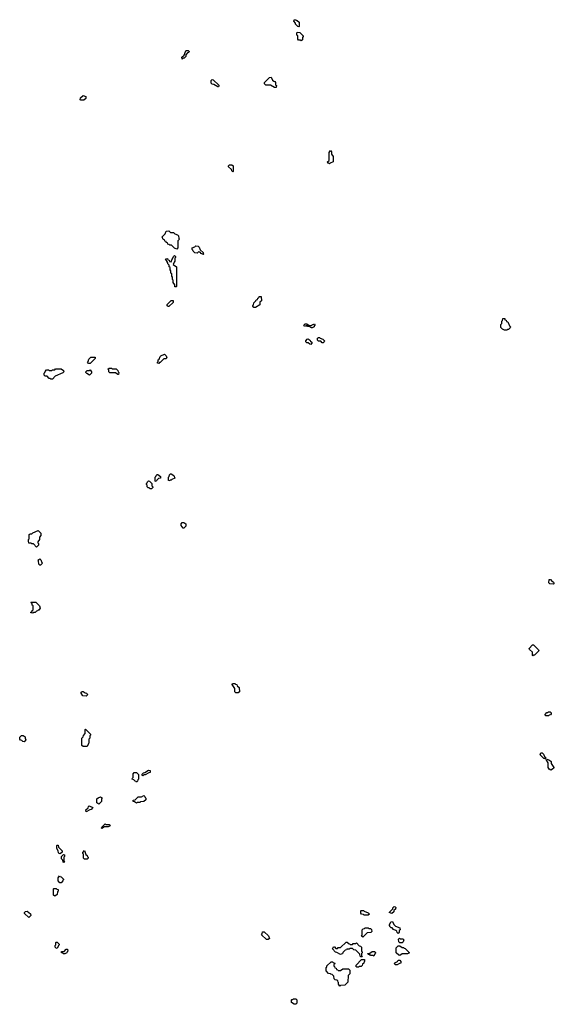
# Model space of a CAD drawing. Extents: x 2886962 to 3052311, y 540590 to 918621.
# Tile 29 of 164: x 2905570 to 2912358, y 751010 to 763500. Entities that reach past the tile are written whole.
import ezdxf

# ---------------------------------------------------------------- set-up
doc = ezdxf.new("R2010")
doc.units = 0

msp = doc.modelspace()

# ---------------------------------------------------------------- linework, layer by layer
at = {"layer": '0CON20XD'}
for points in [[(2909115, 763410), (2909102, 763412), (2909070, 763445), (2909070, 763455), (2909053, 763483), (2909055, 763500), (2909075, 763500), (2909085, 763490), (2909095, 763490), (2909118, 763468), (2909120, 763415), (2909115, 763410)], [(2909145, 763230), (2909135, 763240), (2909112, 763242), (2909100, 763255), (2909100, 763295), (2909090, 763305), (2909090, 763335), (2909095, 763340), (2909128, 763338), (2909170, 763295), (2909170, 763285), (2909160, 763275), (2909160, 763245), (2909145, 763230)], [(2907635, 763000), (2907630, 763025), (2907658, 763052), (2907680, 763105), (2907685, 763110), (2907708, 763108), (2907720, 763095), (2907718, 763082), (2907702, 763078), (2907680, 763055), (2907678, 763032), (2907658, 763012), (2907645, 763010), (2907635, 763000)], [(2908825, 762640), (2908805, 762640), (2908755, 762670), (2908695, 762670), (2908680, 762685), (2908680, 762705), (2908742, 762768), (2908765, 762770), (2908782, 762732), (2908795, 762720), (2908808, 762718), (2908820, 762705), (2908820, 762675), (2908830, 762665), (2908825, 762640)], [(2908095, 762650), (2908085, 762650), (2908035, 762680), (2908012, 762682), (2908000, 762695), (2908002, 762728), (2908015, 762740), (2908028, 762738), (2908098, 762668), (2908100, 762655), (2908095, 762650)], [(2906385, 762480), (2906345, 762480), (2906340, 762485), (2906342, 762508), (2906375, 762540), (2906410, 762525), (2906408, 762502), (2906385, 762480)], [(2909505, 761670), (2909495, 761680), (2909482, 761682), (2909480, 761695), (2909500, 761715), (2909500, 761815), (2909515, 761840), (2909530, 761825), (2909530, 761795), (2909550, 761765), (2909550, 761695), (2909512, 761678), (2909505, 761670)], [(2908275, 761570), (2908262, 761582), (2908258, 761598), (2908220, 761635), (2908222, 761648), (2908235, 761660), (2908265, 761660), (2908280, 761645), (2908280, 761575), (2908275, 761570)], [(2907565, 760590), (2907535, 760600), (2907498, 760638), (2907475, 760640), (2907465, 760650), (2907452, 760652), (2907448, 760668), (2907432, 760672), (2907428, 760688), (2907412, 760692), (2907408, 760708), (2907392, 760712), (2907380, 760745), (2907418, 760782), (2907432, 760818), (2907465, 760820), (2907485, 760800), (2907525, 760800), (2907542, 760782), (2907575, 760770), (2907588, 760758), (2907590, 760725), (2907600, 760715), (2907580, 760695), (2907580, 760605), (2907565, 760590)], [(2907905, 760520), (2907872, 760532), (2907868, 760548), (2907855, 760550), (2907845, 760560), (2907825, 760540), (2907792, 760542), (2907772, 760562), (2907770, 760575), (2907760, 760585), (2907762, 760608), (2907795, 760620), (2907805, 760630), (2907838, 760628), (2907850, 760615), (2907862, 760582), (2907898, 760548), (2907900, 760535), (2907910, 760525), (2907905, 760520)], [(2907555, 760110), (2907542, 760112), (2907540, 760135), (2907520, 760165), (2907520, 760195), (2907510, 760205), (2907510, 760235), (2907500, 760245), (2907500, 760275), (2907490, 760285), (2907490, 760315), (2907480, 760325), (2907480, 760355), (2907470, 760365), (2907470, 760385), (2907450, 760405), (2907450, 760415), (2907420, 760465), (2907445, 760470), (2907452, 760452), (2907468, 760448), (2907472, 760432), (2907495, 760430), (2907500, 760455), (2907510, 760465), (2907522, 760498), (2907535, 760510), (2907548, 760498), (2907550, 760485), (2907540, 760475), (2907540, 760435), (2907530, 760425), (2907520, 760395), (2907560, 760365), (2907560, 760115), (2907555, 760110)], [(2907465, 759860), (2907455, 759860), (2907442, 759872), (2907442, 759888), (2907492, 759938), (2907518, 759938), (2907518, 759912), (2907465, 759860)], [(2908565, 759850), (2908545, 759850), (2908530, 759865), (2908530, 759875), (2908540, 759885), (2908542, 759908), (2908568, 759932), (2908572, 759948), (2908588, 759952), (2908592, 759968), (2908608, 759972), (2908612, 759988), (2908638, 759988), (2908640, 759935), (2908620, 759915), (2908618, 759882), (2908565, 759850)], [(2911755, 759560), (2911725, 759562), (2911700, 759575), (2911680, 759595), (2911680, 759635), (2911690, 759645), (2911690, 759675), (2911700, 759685), (2911705, 759710), (2911728, 759708), (2911732, 759692), (2911748, 759688), (2911752, 759672), (2911768, 759668), (2911790, 759615), (2911800, 759605), (2911798, 759592), (2911778, 759572), (2911765, 759570), (2911755, 759560)], [(2909285, 759590), (2909275, 759590), (2909245, 759610), (2909225, 759610), (2909215, 759620), (2909185, 759610), (2909180, 759625), (2909195, 759640), (2909215, 759640), (2909245, 759620), (2909275, 759620), (2909285, 759630), (2909315, 759640), (2909320, 759625), (2909310, 759615), (2909310, 759605), (2909285, 759590)], [(2909265, 759380), (2909252, 759382), (2909235, 759400), (2909215, 759400), (2909202, 759412), (2909202, 759428), (2909222, 759448), (2909235, 759450), (2909245, 759440), (2909255, 759440), (2909262, 759422), (2909278, 759408), (2909280, 759395), (2909265, 759380)], [(2909425, 759400), (2909412, 759402), (2909395, 759420), (2909362, 759422), (2909350, 759435), (2909352, 759458), (2909365, 759470), (2909375, 759470), (2909385, 759460), (2909418, 759448), (2909440, 759425), (2909438, 759412), (2909425, 759400)], [(2906465, 759140), (2906445, 759140), (2906430, 759155), (2906440, 759165), (2906450, 759195), (2906475, 759220), (2906528, 759218), (2906528, 759202), (2906465, 759140)], [(2907335, 759140), (2907322, 759142), (2907320, 759155), (2907330, 759165), (2907330, 759185), (2907340, 759195), (2907352, 759228), (2907362, 759238), (2907408, 759258), (2907428, 759238), (2907438, 759212), (2907425, 759200), (2907402, 759198), (2907355, 759150), (2907345, 759150), (2907335, 759140)], [(2905985, 758940), (2905965, 758940), (2905955, 758950), (2905945, 758950), (2905918, 758978), (2905895, 758980), (2905882, 758992), (2905880, 759015), (2905890, 759025), (2905892, 759038), (2905912, 759058), (2905935, 759060), (2905945, 759050), (2905975, 759050), (2905985, 759060), (2906015, 759060), (2906025, 759070), (2906095, 759070), (2906128, 759048), (2906130, 759035), (2906118, 759022), (2906022, 758978), (2905985, 758940)], [(2906455, 758990), (2906422, 759012), (2906410, 759025), (2906410, 759035), (2906425, 759050), (2906455, 759050), (2906465, 759060), (2906480, 759035), (2906480, 759015), (2906455, 758990)], [(2906825, 759000), (2906815, 759000), (2906785, 759020), (2906715, 759020), (2906702, 759032), (2906700, 759055), (2906690, 759065), (2906705, 759080), (2906735, 759080), (2906745, 759070), (2906795, 759070), (2906818, 759048), (2906820, 759035), (2906830, 759025), (2906825, 759000)], [(2907245, 757550), (2907225, 757550), (2907215, 757560), (2907202, 757562), (2907190, 757575), (2907190, 757595), (2907180, 757605), (2907180, 757615), (2907190, 757625), (2907192, 757638), (2907205, 757650), (2907218, 757648), (2907250, 757615), (2907250, 757585), (2907260, 757575), (2907260, 757565), (2907245, 757550)], [(2907305, 757640), (2907290, 757645), (2907290, 757695), (2907300, 757705), (2907302, 757718), (2907315, 757730), (2907325, 757730), (2907360, 757705), (2907360, 757685), (2907332, 757678), (2907312, 757658), (2907305, 757640)], [(2907475, 757650), (2907460, 757655), (2907460, 757695), (2907470, 757705), (2907472, 757728), (2907485, 757740), (2907495, 757740), (2907528, 757718), (2907540, 757685), (2907502, 757668), (2907495, 757660), (2907482, 757658), (2907475, 757650)], [(2905785, 756810), (2905745, 756850), (2905725, 756850), (2905715, 756860), (2905685, 756860), (2905680, 756885), (2905683, 756907), (2905690, 756915), (2905692, 756968), (2905705, 756980), (2905725, 756980), (2905735, 756990), (2905805, 757020), (2905838, 756988), (2905840, 756955), (2905820, 756935), (2905820, 756905), (2905800, 756875), (2905800, 756865), (2905810, 756855), (2905810, 756835), (2905785, 756810)], [(2907655, 757050), (2907645, 757050), (2907620, 757085), (2907620, 757105), (2907635, 757120), (2907655, 757120), (2907680, 757105), (2907680, 757075), (2907655, 757050)], [(2905835, 756580), (2905825, 756580), (2905812, 756592), (2905810, 756635), (2905800, 756645), (2905825, 756660), (2905838, 756648), (2905850, 756615), (2905860, 756605), (2905835, 756580)], [(2912345, 756340), (2912302, 756342), (2912290, 756355), (2912292, 756398), (2912308, 756398), (2912332, 756372), (2912345, 756370), (2912358, 756358), (2912345, 756340)], [(2905735, 755970), (2905710, 755975), (2905710, 755985), (2905728, 755992), (2905730, 756005), (2905740, 756015), (2905740, 756065), (2905730, 756075), (2905728, 756088), (2905710, 756105), (2905715, 756110), (2905775, 756110), (2905820, 756065), (2905830, 756035), (2905815, 756010), (2905805, 756010), (2905795, 756000), (2905782, 755998), (2905768, 755982), (2905745, 755980), (2905735, 755970)], [(2912085, 755430), (2912080, 755435), (2912080, 755475), (2912042, 755512), (2912040, 755525), (2912082, 755568), (2912095, 755570), (2912158, 755508), (2912160, 755495), (2912105, 755440), (2912092, 755438), (2912085, 755430)], [(2908345, 754960), (2908315, 754960), (2908302, 754972), (2908300, 755015), (2908270, 755065), (2908272, 755078), (2908305, 755080), (2908312, 755072), (2908328, 755068), (2908332, 755052), (2908358, 755028), (2908360, 754975), (2908345, 754960)], [(2906415, 754920), (2906372, 754922), (2906350, 754955), (2906352, 754968), (2906362, 754978), (2906375, 754980), (2906402, 754962), (2906418, 754958), (2906428, 754948), (2906430, 754935), (2906415, 754920)], [(2912285, 754670), (2912245, 754670), (2912240, 754685), (2912265, 754710), (2912278, 754712), (2912285, 754720), (2912305, 754720), (2912318, 754708), (2912320, 754695), (2912308, 754682), (2912292, 754678), (2912285, 754670)], [(2905625, 754340), (2905612, 754342), (2905598, 754358), (2905582, 754362), (2905570, 754375), (2905572, 754398), (2905595, 754420), (2905615, 754420), (2905640, 754405), (2905640, 754385), (2905650, 754365), (2905625, 754340)], [(2906425, 754280), (2906375, 754280), (2906360, 754295), (2906360, 754385), (2906378, 754402), (2906382, 754418), (2906400, 754445), (2906400, 754495), (2906405, 754500), (2906470, 754435), (2906468, 754422), (2906460, 754415), (2906460, 754385), (2906450, 754375), (2906450, 754325), (2906442, 754318), (2906425, 754280)], [(2912245, 754120), (2912238, 754128), (2912225, 754130), (2912180, 754175), (2912185, 754200), (2912205, 754200), (2912220, 754185), (2912232, 754152), (2912250, 754135), (2912245, 754120)], [(2912315, 753982), (2912294, 753994), (2912280, 754015), (2912280, 754075), (2912260, 754105), (2912265, 754120), (2912298, 754108), (2912318, 754088), (2912320, 754065), (2912350, 754015), (2912348, 754002), (2912315, 753982)], [(2907055, 753830), (2907048, 753838), (2907035, 753840), (2907018, 753858), (2907000, 753865), (2907002, 753878), (2907010, 753885), (2907010, 753935), (2907025, 753950), (2907055, 753950), (2907080, 753925), (2907080, 753865), (2907072, 753858), (2907068, 753842), (2907055, 753830)], [(2907135, 753910), (2907120, 753925), (2907142, 753948), (2907158, 753952), (2907205, 753980), (2907228, 753978), (2907228, 753952), (2907212, 753948), (2907165, 753920), (2907145, 753920), (2907135, 753910)], [(2907055, 753560), (2907028, 753578), (2907012, 753582), (2907012, 753598), (2907038, 753602), (2907075, 753640), (2907115, 753640), (2907145, 753660), (2907158, 753648), (2907162, 753632), (2907170, 753625), (2907170, 753605), (2907148, 753582), (2907105, 753580), (2907095, 753570), (2907065, 753570), (2907055, 753560)], [(2906415, 753450), (2906410, 753475), (2906438, 753502), (2906442, 753518), (2906452, 753528), (2906500, 753505), (2906478, 753482), (2906462, 753478), (2906415, 753450)], [(2906575, 753550), (2906550, 753565), (2906550, 753615), (2906565, 753630), (2906595, 753640), (2906620, 753625), (2906610, 753615), (2906608, 753582), (2906575, 753550)], [(2906615, 753240), (2906610, 753245), (2906612, 753258), (2906655, 753300), (2906665, 753290), (2906705, 753290), (2906720, 753275), (2906695, 753260), (2906645, 753260), (2906615, 753240)], [(2906085, 752920), (2906072, 752922), (2906062, 752932), (2906060, 752955), (2906040, 752985), (2906040, 753025), (2906045, 753030), (2906058, 753028), (2906062, 753002), (2906110, 752955), (2906108, 752942), (2906085, 752920)], [(2906135, 752810), (2906122, 752812), (2906118, 752838), (2906100, 752855), (2906100, 752885), (2906125, 752910), (2906140, 752905), (2906140, 752885), (2906130, 752875), (2906130, 752825), (2906140, 752815), (2906135, 752810)], [(2906425, 752850), (2906395, 752850), (2906380, 752865), (2906380, 752915), (2906372, 752922), (2906370, 752935), (2906395, 752960), (2906412, 752912), (2906428, 752898), (2906432, 752882), (2906440, 752875), (2906438, 752862), (2906425, 752850)], [(2906095, 752550), (2906082, 752552), (2906060, 752575), (2906060, 752615), (2906075, 752640), (2906082, 752632), (2906098, 752628), (2906130, 752595), (2906122, 752588), (2906120, 752575), (2906095, 752550)], [(2906015, 752380), (2906000, 752395), (2906000, 752475), (2906005, 752480), (2906035, 752480), (2906042, 752472), (2906058, 752468), (2906060, 752445), (2906050, 752435), (2906048, 752402), (2906015, 752380)], [(2905685, 752110), (2905632, 752162), (2905630, 752175), (2905642, 752188), (2905665, 752190), (2905708, 752158), (2905710, 752135), (2905685, 752110)], [(2909995, 752140), (2909945, 752140), (2909935, 752150), (2909912, 752152), (2909900, 752165), (2909900, 752195), (2909905, 752200), (2909935, 752200), (2909942, 752192), (2909995, 752170), (2910010, 752155), (2909995, 752140)], [(2910295, 752160), (2910260, 752175), (2910308, 752222), (2910310, 752235), (2910325, 752250), (2910337, 752247), (2910350, 752235), (2910342, 752228), (2910340, 752215), (2910322, 752198), (2910320, 752185), (2910295, 752160)], [(2910375, 751910), (2910362, 751922), (2910358, 751938), (2910348, 751948), (2910315, 751960), (2910298, 751978), (2910285, 751980), (2910270, 751995), (2910268, 752008), (2910260, 752015), (2910278, 752042), (2910282, 752058), (2910305, 752060), (2910322, 752022), (2910342, 752002), (2910398, 751978), (2910400, 751955), (2910390, 751945), (2910390, 751925), (2910375, 751910)], [(2908725, 751830), (2908702, 751832), (2908642, 751892), (2908650, 751905), (2908652, 751928), (2908675, 751930), (2908728, 751878), (2908740, 751845), (2908725, 751830)], [(2909925, 751860), (2909910, 751875), (2909920, 751885), (2909920, 751955), (2909932, 751968), (2909948, 751972), (2909955, 751980), (2909995, 751980), (2910002, 751972), (2910025, 751970), (2910038, 751958), (2910040, 751935), (2910028, 751922), (2909982, 751918), (2909925, 751860)], [(2906045, 751720), (2906032, 751722), (2906020, 751735), (2906020, 751755), (2906030, 751765), (2906030, 751795), (2906035, 751800), (2906048, 751798), (2906070, 751775), (2906070, 751765), (2906062, 751758), (2906045, 751720)], [(2909915, 751610), (2909902, 751612), (2909892, 751622), (2909888, 751648), (2909838, 751698), (2909812, 751702), (2909795, 751720), (2909765, 751720), (2909755, 751710), (2909725, 751710), (2909718, 751702), (2909702, 751698), (2909672, 751668), (2909668, 751652), (2909652, 751648), (2909645, 751640), (2909598, 751668), (2909582, 751672), (2909540, 751715), (2909555, 751740), (2909568, 751738), (2909585, 751720), (2909605, 751720), (2909615, 751730), (2909645, 751730), (2909715, 751800), (2909728, 751798), (2909742, 751782), (2909758, 751778), (2909765, 751770), (2909795, 751770), (2909805, 751780), (2909835, 751780), (2909845, 751790), (2909882, 751752), (2909898, 751748), (2909910, 751735), (2909910, 751685), (2909920, 751675), (2909918, 751662), (2909910, 751655), (2909910, 751625), (2909920, 751615), (2909915, 751610)], [(2910425, 751790), (2910395, 751790), (2910382, 751802), (2910380, 751835), (2910392, 751848), (2910405, 751840), (2910435, 751840), (2910448, 751828), (2910438, 751802), (2910425, 751790)], [(2906145, 751650), (2906125, 751650), (2906118, 751658), (2906102, 751662), (2906102, 751678), (2906135, 751680), (2906162, 751708), (2906178, 751708), (2906180, 751685), (2906172, 751678), (2906170, 751665), (2906145, 751650)], [(2910065, 751620), (2910055, 751630), (2910025, 751630), (2910015, 751640), (2909995, 751640), (2909990, 751655), (2910015, 751660), (2910045, 751680), (2910075, 751680), (2910090, 751665), (2910082, 751658), (2910065, 751620)], [(2910395, 751630), (2910382, 751632), (2910350, 751665), (2910350, 751725), (2910375, 751750), (2910395, 751750), (2910425, 751730), (2910445, 751730), (2910452, 751722), (2910465, 751720), (2910520, 751665), (2910495, 751650), (2910425, 751650), (2910395, 751630)], [(2909635, 751240), (2909620, 751265), (2909620, 751285), (2909612, 751292), (2909608, 751308), (2909598, 751318), (2909575, 751320), (2909562, 751332), (2909558, 751368), (2909538, 751388), (2909522, 751392), (2909518, 751398), (2909492, 751402), (2909460, 751435), (2909460, 751475), (2909468, 751482), (2909472, 751498), (2909525, 751550), (2909545, 751550), (2909552, 751542), (2909568, 751538), (2909570, 751525), (2909560, 751515), (2909560, 751495), (2909568, 751488), (2909572, 751472), (2909588, 751468), (2909592, 751452), (2909608, 751448), (2909615, 751440), (2909645, 751440), (2909675, 751460), (2909745, 751460), (2909760, 751445), (2909760, 751395), (2909740, 751375), (2909738, 751292), (2909698, 751252), (2909645, 751250), (2909635, 751240)], [(2909875, 751480), (2909852, 751482), (2909840, 751495), (2909842, 751508), (2909912, 751578), (2909948, 751578), (2909950, 751555), (2909942, 751548), (2909938, 751532), (2909922, 751518), (2909918, 751502), (2909905, 751490), (2909882, 751488), (2909875, 751480)], [(2910365, 751510), (2910342, 751512), (2910330, 751525), (2910332, 751538), (2910368, 751552), (2910375, 751570), (2910398, 751568), (2910410, 751555), (2910408, 751532), (2910392, 751528), (2910365, 751510)], [(2909075, 751010), (2909055, 751010), (2909020, 751035), (2909020, 751065), (2909025, 751070), (2909038, 751072), (2909045, 751080), (2909075, 751080), (2909088, 751068), (2909090, 751025), (2909075, 751010)]]:
    msp.add_lwpolyline(points, dxfattribs=at)

doc.saveas('drawing.dxf')
